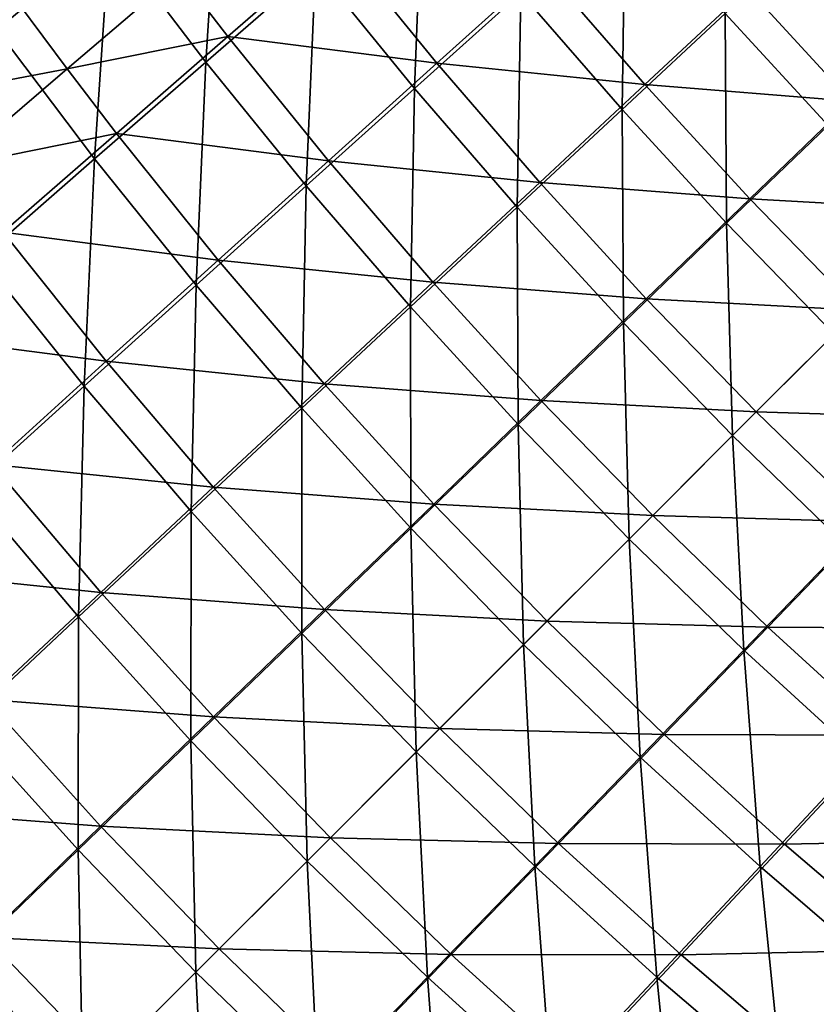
# Model space of a CAD drawing. Header units: metres. Extents: x -1 to 1402, y -1402 to 1.
# Tile 46 of 256: x 252 to 318, y -1121 to -1040. Entities that reach past the tile are written whole.
import ezdxf

# ---------------------------------------------------------------- set-up
doc = ezdxf.new("R2010")
doc.units = ezdxf.units.M

msp = doc.modelspace()

# ---------------------------------------------------------------- linework, layer by layer
at = {"layer": 'None0'}
for points in [[(259.892365, -1032.871582, -365.562927), (250.570282, -1040.705811, -337.287292), (252.220245, -1022.162476, -365.576721)], [(267.891632, -1043.363403, -365.551544), (259.892365, -1032.871582, -365.562927), (269.05365, -1025.178833, -393.920074)], [(276.963593, -1035.472778, -393.908905), (267.891632, -1043.363403, -365.551544), (269.05365, -1025.178833, -393.920074)], [(285.181793, -1045.549927, -393.900146), (276.963593, -1035.472778, -393.908905), (285.874664, -1027.726807, -422.348267)], [(293.98938, -1037.621094, -422.340057), (285.181793, -1045.549927, -393.900146), (285.874664, -1027.726807, -422.348267)], [(302.386993, -1047.292358, -422.334106), (293.98938, -1037.621094, -422.340057), (302.63678, -1029.839355, -450.865204)], [(310.917694, -1039.34082, -450.860565), (302.386993, -1047.292358, -422.334106), (302.63678, -1029.839355, -450.865204)], [(319.456848, -1048.613525, -450.857635), (310.917694, -1039.34082, -450.860565), (319.257874, -1031.52063, -479.450409)], [(258.658752, -1051.401367, -337.275299), (250.570282, -1040.705811, -337.287292), (259.892365, -1032.871582, -365.562927)], [(267.891632, -1043.363403, -365.551544), (258.658752, -1051.401367, -337.275299), (259.892365, -1032.871582, -365.562927)], [(265.667816, -1035.986084, -364.364014), (269.716034, -1041.232056, -364.355621), (278.796387, -1033.333862, -392.744232)], [(269.716034, -1041.232056, -364.355621), (287.031372, -1043.457764, -392.732147), (278.796387, -1033.333862, -392.744232)], [(278.796387, -1033.333862, -392.744232), (287.031372, -1043.457764, -392.732147), (295.849213, -1035.521118, -421.204803)], [(276.213379, -1053.628662, -365.542603), (267.891632, -1043.363403, -365.551544), (276.963593, -1035.472778, -393.908905)], [(285.181793, -1045.549927, -393.900146), (276.213379, -1053.628662, -365.542603), (276.963593, -1035.472778, -393.908905)], [(287.031372, -1043.457764, -392.732147), (304.268951, -1045.233887, -421.197632), (295.849213, -1035.521118, -421.204803)], [(295.849213, -1035.521118, -421.204803), (304.268951, -1045.233887, -421.197632), (312.809357, -1037.279541, -449.746552)], [(252.373032, -1038.521362, -336.072998), (256.382233, -1043.928955, -336.062805), (265.667816, -1035.986084, -364.364014)], [(256.382233, -1043.928955, -336.062805), (269.716034, -1041.232056, -364.355621), (265.667816, -1035.986084, -364.364014)], [(304.268951, -1045.233887, -421.197632), (321.380524, -1046.594727, -449.743103), (312.809357, -1037.279541, -449.746552)], [(321.380524, -1046.594727, -449.743103), (329.650757, -1038.662842, -478.362), (312.809357, -1037.279541, -449.746552)], [(293.696442, -1055.395386, -393.893799), (285.181793, -1045.549927, -393.900146), (293.98938, -1037.621094, -422.340057)], [(302.386993, -1047.292358, -422.334106), (293.696442, -1055.395386, -393.893799), (293.98938, -1037.621094, -422.340057)], [(242.886642, -1046.503418, -307.861359), (256.382233, -1043.928955, -336.062805), (252.373032, -1038.521362, -336.072998)], [(311.054932, -1056.725952, -422.330383), (302.386993, -1047.292358, -422.334106), (310.917694, -1039.34082, -450.860565)], [(319.456848, -1048.613525, -450.857635), (311.054932, -1056.725952, -422.330383), (310.917694, -1039.34082, -450.860565)], [(258.658752, -1051.401367, -337.275299), (249.266464, -1059.588257, -309.084015), (250.570282, -1040.705811, -337.287292)], [(256.382233, -1043.928955, -336.062805), (260.47644, -1049.276367, -336.053619), (269.716034, -1041.232056, -364.355621)], [(260.47644, -1049.276367, -336.053619), (278.053284, -1051.54541, -364.341705), (269.716034, -1041.232056, -364.355621)], [(269.716034, -1041.232056, -364.355621), (278.053284, -1051.54541, -364.341705), (287.031372, -1043.457764, -392.732147)], [(242.886642, -1046.503418, -307.861359), (246.938278, -1052.017578, -307.850555), (256.382233, -1043.928955, -336.062805)], [(246.938278, -1052.017578, -307.850555), (260.47644, -1049.276367, -336.053619), (256.382233, -1043.928955, -336.062805)], [(267.083862, -1061.859131, -337.265869), (258.658752, -1051.401367, -337.275299), (267.891632, -1043.363403, -365.551544)], [(276.213379, -1053.628662, -365.542603), (267.083862, -1061.859131, -337.265869), (267.891632, -1043.363403, -365.551544)], [(278.053284, -1051.54541, -364.341705), (295.566772, -1053.344849, -392.723419), (287.031372, -1043.457764, -392.732147)], [(287.031372, -1043.457764, -392.732147), (295.566772, -1053.344849, -392.723419), (304.268951, -1045.233887, -421.197632)], [(284.845154, -1063.651855, -365.536133), (276.213379, -1053.628662, -365.542603), (285.181793, -1045.549927, -393.900146)], [(293.696442, -1055.395386, -393.893799), (284.845154, -1063.651855, -365.536133), (285.181793, -1045.549927, -393.900146)], [(295.566772, -1053.344849, -392.723419), (312.968994, -1054.710449, -421.193298), (304.268951, -1045.233887, -421.197632)], [(312.968994, -1054.710449, -421.193298), (321.380524, -1046.594727, -449.743103), (304.268951, -1045.233887, -421.197632)], [(302.493927, -1064.993042, -393.889832), (293.696442, -1055.395386, -393.893799), (302.386993, -1047.292358, -422.334106)], [(311.054932, -1056.725952, -422.330383), (302.493927, -1064.993042, -393.889832), (302.386993, -1047.292358, -422.334106)], [(330.212799, -1055.674438, -449.743256), (321.380524, -1046.594727, -449.743103), (312.968994, -1054.710449, -421.193298)], [(319.972992, -1065.914307, -422.303955), (311.054932, -1056.725952, -422.330383), (319.456848, -1048.613525, -450.857635)], [(246.938278, -1052.017578, -307.850555), (251.078583, -1057.468628, -307.84079), (260.47644, -1049.276367, -336.053619)], [(251.078583, -1057.468628, -307.84079), (268.916443, -1059.784058, -336.038391), (260.47644, -1049.276367, -336.053619)], [(260.47644, -1049.276367, -336.053619), (268.916443, -1059.784058, -336.038391), (278.053284, -1051.54541, -364.341705)], [(257.7948, -1070.242065, -309.073914), (249.266464, -1059.588257, -309.084015), (258.658752, -1051.401367, -337.275299)], [(267.083862, -1061.859131, -337.265869), (257.7948, -1070.242065, -309.073914), (258.658752, -1051.401367, -337.275299)], [(268.916443, -1059.784058, -336.038391), (286.704956, -1061.611328, -364.331665), (278.053284, -1051.54541, -364.341705)], [(278.053284, -1051.54541, -364.341705), (286.704956, -1061.611328, -364.331665), (295.566772, -1053.344849, -392.723419)], [(275.832794, -1072.063477, -337.259064), (267.083862, -1061.859131, -337.265869), (276.213379, -1053.628662, -365.542603)], [(284.845154, -1063.651855, -365.536133), (275.832794, -1072.063477, -337.259064), (276.213379, -1053.628662, -365.542603)], [(286.704956, -1061.611328, -364.331665), (304.396179, -1062.986206, -392.718109), (295.566772, -1053.344849, -392.723419)], [(304.396179, -1062.986206, -392.718109), (312.968994, -1054.710449, -421.193298), (295.566772, -1053.344849, -392.723419)], [(293.772766, -1073.416382, -365.532104), (284.845154, -1063.651855, -365.536133), (293.696442, -1055.395386, -393.893799)], [(302.493927, -1064.993042, -393.889832), (293.772766, -1073.416382, -365.532104), (293.696442, -1055.395386, -393.893799)], [(321.943695, -1063.943604, -421.192963), (312.968994, -1054.710449, -421.193298), (304.396179, -1062.986206, -392.718109)], [(321.943695, -1063.943604, -421.192963), (330.212799, -1055.674438, -449.743256), (312.968994, -1054.710449, -421.193298)], [(311.548737, -1074.338623, -393.849976), (302.493927, -1064.993042, -393.889832), (311.054932, -1056.725952, -422.330383)], [(319.972992, -1065.914307, -422.303955), (311.548737, -1074.338623, -393.849976), (311.054932, -1056.725952, -422.330383)], [(251.078583, -1057.468628, -307.84079), (241.523666, -1065.810547, -279.720123), (259.621704, -1068.174561, -307.824585)], [(251.078583, -1057.468628, -307.84079), (259.621704, -1068.174561, -307.824585), (268.916443, -1059.784058, -336.038391)], [(257.7948, -1070.242065, -309.073914), (248.348099, -1078.77771, -280.971985), (249.266464, -1059.588257, -309.084015)], [(259.621704, -1068.174561, -307.824585), (277.684906, -1070.032471, -336.027374), (268.916443, -1059.784058, -336.038391)], [(268.916443, -1059.784058, -336.038391), (277.684906, -1070.032471, -336.027374), (286.704956, -1061.611328, -364.331665)], [(266.660797, -1080.630005, -309.06662), (257.7948, -1070.242065, -309.073914), (267.083862, -1061.859131, -337.265869)], [(275.832794, -1072.063477, -337.259064), (266.660797, -1080.630005, -309.06662), (267.083862, -1061.859131, -337.265869)], [(277.684906, -1070.032471, -336.027374), (295.664185, -1071.420044, -364.325562), (286.704956, -1061.611328, -364.331665)], [(295.664185, -1071.420044, -364.325562), (304.396179, -1062.986206, -392.718109), (286.704956, -1061.611328, -364.331665)], [(313.513519, -1072.373779, -392.717346), (304.396179, -1062.986206, -392.718109), (295.664185, -1071.420044, -364.325562)], [(313.513519, -1072.373779, -392.717346), (321.943695, -1063.943604, -421.192963), (304.396179, -1062.986206, -392.718109)], [(284.8909, -1081.997314, -337.254852), (275.832794, -1072.063477, -337.259064), (284.845154, -1063.651855, -365.536133)], [(293.772766, -1073.416382, -365.532104), (284.8909, -1081.997314, -337.254852), (284.845154, -1063.651855, -365.536133)], [(321.943695, -1063.943604, -421.192963), (313.513519, -1072.373779, -392.717346), (331.177032, -1072.918091, -421.194397)], [(302.966919, -1082.92041, -365.48349), (293.772766, -1073.416382, -365.532104), (302.493927, -1064.993042, -393.889832)], [(311.548737, -1074.338623, -393.849976), (302.966919, -1082.92041, -365.48349), (302.493927, -1064.993042, -393.889832)], [(241.523666, -1065.810547, -279.720123), (250.170135, -1076.717651, -279.703308), (259.621704, -1068.174561, -307.824585)], [(311.548737, -1074.338623, -393.849976), (319.972992, -1065.914307, -422.303955), (320.89389, -1083.393677, -393.88974)], [(250.170135, -1076.717651, -279.703308), (268.507355, -1078.608276, -307.812897), (259.621704, -1068.174561, -307.824585)], [(259.621704, -1068.174561, -307.824585), (268.507355, -1078.608276, -307.812897), (277.684906, -1070.032471, -336.027374)], [(268.507355, -1078.608276, -307.812897), (286.774323, -1080.010742, -336.020691), (277.684906, -1070.032471, -336.027374)], [(286.774323, -1080.010742, -336.020691), (295.664185, -1071.420044, -364.325562), (277.684906, -1070.032471, -336.027374)], [(257.331177, -1089.35083, -280.964233), (248.348099, -1078.77771, -280.971985), (257.7948, -1070.242065, -309.073914)], [(266.660797, -1080.630005, -309.06662), (257.331177, -1089.35083, -280.964233), (257.7948, -1070.242065, -309.073914)], [(304.924316, -1080.963013, -364.324371), (295.664185, -1071.420044, -364.325562), (286.774323, -1080.010742, -336.020691)], [(304.924316, -1080.963013, -364.324371), (313.513519, -1072.373779, -392.717346), (295.664185, -1071.420044, -364.325562)], [(275.849701, -1090.735107, -309.062073), (266.660797, -1080.630005, -309.06662), (275.832794, -1072.063477, -337.259064)], [(284.8909, -1081.997314, -337.254852), (275.849701, -1090.735107, -309.062073), (275.832794, -1072.063477, -337.259064)], [(313.513519, -1072.373779, -392.717346), (304.924316, -1080.963013, -364.324371), (322.901306, -1081.490967, -392.719086)], [(313.513519, -1072.373779, -392.717346), (322.901306, -1081.490967, -392.719086), (331.177032, -1072.918091, -421.194397)], [(294.227417, -1091.659912, -337.204346), (284.8909, -1081.997314, -337.254852), (293.772766, -1073.416382, -365.532104)], [(302.966919, -1082.92041, -365.48349), (294.227417, -1091.659912, -337.204346), (293.772766, -1073.416382, -365.532104)], [(302.966919, -1082.92041, -365.48349), (311.548737, -1074.338623, -393.849976), (312.47052, -1092.114868, -365.531952)], [(311.548737, -1074.338623, -393.849976), (320.89389, -1083.393677, -393.88974), (312.47052, -1092.114868, -365.531952)], [(240.562988, -1085.413574, -251.67804), (259.173187, -1087.338745, -279.691132), (250.170135, -1076.717651, -279.703308)], [(250.170135, -1076.717651, -279.703308), (259.173187, -1087.338745, -279.691132), (268.507355, -1078.608276, -307.812897)], [(257.331177, -1089.35083, -280.964233), (247.845795, -1098.225586, -252.957367), (248.348099, -1078.77771, -280.971985)], [(259.173187, -1087.338745, -279.691132), (277.727234, -1088.758057, -307.805786), (268.507355, -1078.608276, -307.812897)], [(277.727234, -1088.758057, -307.805786), (286.774323, -1080.010742, -336.020691), (268.507355, -1078.608276, -307.812897)], [(266.651031, -1099.62854, -280.959412), (257.331177, -1089.35083, -280.964233), (266.660797, -1080.630005, -309.06662)], [(275.849701, -1090.735107, -309.062073), (266.651031, -1099.62854, -280.959412), (266.660797, -1080.630005, -309.06662)], [(296.177399, -1089.709961, -336.019165), (286.774323, -1080.010742, -336.020691), (277.727234, -1088.758057, -307.805786)], [(296.177399, -1089.709961, -336.019165), (304.924316, -1080.963013, -364.324371), (286.774323, -1080.010742, -336.020691)], [(304.924316, -1080.963013, -364.324371), (296.177399, -1089.709961, -336.019165), (314.467438, -1090.2229, -364.326385)], [(304.924316, -1080.963013, -364.324371), (314.467438, -1090.2229, -364.326385), (322.901306, -1081.490967, -392.719086)], [(322.901306, -1081.490967, -392.719086), (314.467438, -1090.2229, -364.326385), (332.542358, -1090.320557, -392.724304)], [(285.330231, -1100.557129, -309.012604), (275.849701, -1090.735107, -309.062073), (284.8909, -1081.997314, -337.254852)], [(294.227417, -1091.659912, -337.204346), (285.330231, -1100.557129, -309.012604), (284.8909, -1081.997314, -337.254852)], [(294.227417, -1091.659912, -337.204346), (302.966919, -1082.92041, -365.48349), (303.889618, -1100.996826, -337.254639)], [(302.966919, -1082.92041, -365.48349), (312.47052, -1092.114868, -365.531952), (303.889618, -1100.996826, -337.254639)], [(312.47052, -1092.114868, -365.531952), (320.89389, -1083.393677, -393.88974), (322.234772, -1101.042847, -365.535919)], [(240.562988, -1085.413574, -251.67804), (249.683578, -1096.223389, -251.665665), (259.173187, -1087.338745, -279.691132)], [(249.683578, -1096.223389, -251.665665), (268.523743, -1097.661255, -279.683716), (259.173187, -1087.338745, -279.691132)], [(268.523743, -1097.661255, -279.683716), (277.727234, -1088.758057, -307.805786), (259.173187, -1087.338745, -279.691132)], [(287.273346, -1098.613892, -307.803986), (277.727234, -1088.758057, -307.805786), (268.523743, -1097.661255, -279.683716)], [(287.273346, -1098.613892, -307.803986), (296.177399, -1089.709961, -336.019165), (277.727234, -1088.758057, -307.805786)], [(257.296722, -1108.676636, -252.952393), (247.845795, -1098.225586, -252.957367), (257.331177, -1089.35083, -280.964233)], [(266.651031, -1099.62854, -280.959412), (257.296722, -1108.676636, -252.952393), (257.331177, -1089.35083, -280.964233)], [(296.177399, -1089.709961, -336.019165), (287.273346, -1098.613892, -307.803986), (305.876617, -1099.112915, -336.021362)], [(296.177399, -1089.709961, -336.019165), (305.876617, -1099.112915, -336.021362), (314.467438, -1090.2229, -364.326385)], [(314.467438, -1090.2229, -364.326385), (305.876617, -1099.112915, -336.021362), (324.27594, -1099.182495, -364.332428)], [(314.467438, -1090.2229, -364.326385), (324.27594, -1099.182495, -364.332428), (332.542358, -1090.320557, -392.724304)], [(276.276367, -1109.610962, -280.911682), (266.651031, -1099.62854, -280.959412), (275.849701, -1090.735107, -309.062073)], [(285.330231, -1100.557129, -309.012604), (276.276367, -1109.610962, -280.911682), (275.849701, -1090.735107, -309.062073)], [(285.330231, -1100.557129, -309.012604), (294.227417, -1091.659912, -337.204346), (295.151855, -1110.037964, -309.061829)], [(294.227417, -1091.659912, -337.204346), (303.889618, -1100.996826, -337.254639), (295.151855, -1110.037964, -309.061829)], [(303.889618, -1100.996826, -337.254639), (312.47052, -1092.114868, -365.531952), (313.823212, -1110.055176, -337.25882)], [(312.47052, -1092.114868, -365.531952), (322.234772, -1101.042847, -365.535919), (313.823212, -1110.055176, -337.25882)], [(240.039856, -1105.261719, -223.74028), (259.164948, -1106.71936, -251.658142), (249.683578, -1096.223389, -251.665665)], [(259.164948, -1106.71936, -251.658142), (268.523743, -1097.661255, -279.683716), (249.683578, -1096.223389, -251.665665)], [(278.212982, -1107.674316, -279.681702), (268.523743, -1097.661255, -279.683716), (259.164948, -1106.71936, -251.658142)], [(278.212982, -1107.674316, -279.681702), (287.273346, -1098.613892, -307.803986), (268.523743, -1097.661255, -279.683716)], [(257.296722, -1108.676636, -252.952393), (247.788544, -1117.878418, -225.046234), (247.845795, -1098.225586, -252.957367)], [(287.273346, -1098.613892, -307.803986), (278.212982, -1107.674316, -279.681702), (297.129303, -1108.160034, -307.806335)], [(287.273346, -1098.613892, -307.803986), (297.129303, -1108.160034, -307.806335), (305.876617, -1099.112915, -336.021362)], [(305.876617, -1099.112915, -336.021362), (297.129303, -1108.160034, -307.806335), (315.854767, -1108.202515, -336.028015)], [(305.876617, -1099.112915, -336.021362), (315.854767, -1108.202515, -336.028015), (324.27594, -1099.182495, -364.332428)], [(324.27594, -1099.182495, -364.332428), (315.854767, -1108.202515, -336.028015), (334.341522, -1107.834595, -364.342438)], [(267.067596, -1118.819702, -252.906998), (257.296722, -1108.676636, -252.952393), (266.651031, -1099.62854, -280.959412)], [(276.276367, -1109.610962, -280.911682), (267.067596, -1118.819702, -252.906998), (266.651031, -1099.62854, -280.959412)], [(276.276367, -1109.610962, -280.911682), (285.330231, -1100.557129, -309.012604), (286.258362, -1119.236694, -280.959106)], [(285.330231, -1100.557129, -309.012604), (295.151855, -1110.037964, -309.061829), (286.258362, -1119.236694, -280.959106)], [(295.151855, -1110.037964, -309.061829), (303.889618, -1100.996826, -337.254639), (305.256714, -1119.227173, -309.066315)], [(303.889618, -1100.996826, -337.254639), (313.823212, -1110.055176, -337.25882), (305.256714, -1119.227173, -309.066315)], [(313.823212, -1110.055176, -337.25882), (322.234772, -1101.042847, -365.535919), (324.027313, -1118.804443, -337.265564)], [(249.652023, -1115.931396, -223.732788), (259.164948, -1106.71936, -251.658142), (240.039856, -1105.261719, -223.74028)], [(268.997406, -1116.889893, -251.65596), (259.164948, -1106.71936, -251.658142), (249.652023, -1115.931396, -223.732788)], [(268.997406, -1116.889893, -251.65596), (278.212982, -1107.674316, -279.681702), (259.164948, -1106.71936, -251.658142)], [(278.212982, -1107.674316, -279.681702), (268.997406, -1116.889893, -251.65596), (288.226105, -1117.363525, -279.684174)], [(278.212982, -1107.674316, -279.681702), (288.226105, -1117.363525, -279.684174), (297.129303, -1108.160034, -307.806335)], [(297.129303, -1108.160034, -307.806335), (288.226105, -1117.363525, -279.684174), (307.278839, -1117.380249, -307.813416)], [(297.129303, -1108.160034, -307.806335), (307.278839, -1117.380249, -307.813416), (315.854767, -1108.202515, -336.028015)], [(315.854767, -1108.202515, -336.028015), (307.278839, -1117.380249, -307.813416), (326.102814, -1116.971436, -336.038971)], [(315.854767, -1108.202515, -336.028015), (326.102814, -1116.971436, -336.038971), (334.341522, -1107.834595, -364.342438)], [(257.705719, -1128.181519, -225.004059), (247.788544, -1117.878418, -225.046234), (257.296722, -1108.676636, -252.952393)], [(267.067596, -1118.819702, -252.906998), (257.705719, -1128.181519, -225.004059), (257.296722, -1108.676636, -252.952393)], [(267.067596, -1118.819702, -252.906998), (276.276367, -1109.610962, -280.911682), (277.210236, -1128.591064, -252.952087)], [(276.276367, -1109.610962, -280.911682), (286.258362, -1119.236694, -280.959106), (277.210236, -1128.591064, -252.952087)], [(286.258362, -1119.236694, -280.959106), (295.151855, -1110.037964, -309.061829), (296.535828, -1128.556885, -280.963898)], [(295.151855, -1110.037964, -309.061829), (305.256714, -1119.227173, -309.066315), (296.535828, -1128.556885, -280.963898)], [(305.256714, -1119.227173, -309.066315), (313.823212, -1110.055176, -337.25882), (315.644348, -1128.093506, -309.073578)], [(313.823212, -1110.055176, -337.25882), (324.027313, -1118.804443, -337.265564), (315.644348, -1128.093506, -309.073578)], [(259.627716, -1126.259521, -223.730545), (249.652023, -1115.931396, -223.732788), (239.986359, -1125.296265, -195.911667)], [(259.627716, -1126.259521, -223.730545), (268.997406, -1116.889893, -251.65596), (249.652023, -1115.931396, -223.732788)], [(268.997406, -1116.889893, -251.65596), (259.627716, -1126.259521, -223.730545), (279.167969, -1126.722412, -251.658463)], [(268.997406, -1116.889893, -251.65596), (279.167969, -1126.722412, -251.658463), (288.226105, -1117.363525, -279.684174)], [(288.226105, -1117.363525, -279.684174), (279.167969, -1126.722412, -251.658463), (298.54834, -1126.714478, -279.691528)], [(288.226105, -1117.363525, -279.684174), (298.54834, -1126.714478, -279.691528), (307.278839, -1117.380249, -307.813416)], [(307.278839, -1117.380249, -307.813416), (298.54834, -1126.714478, -279.691528), (317.71228, -1126.266235, -307.825073)], [(307.278839, -1117.380249, -307.813416), (317.71228, -1126.266235, -307.825073), (326.102814, -1116.971436, -336.038971)], [(326.102814, -1116.971436, -336.038971), (317.71228, -1126.266235, -307.825073), (336.610229, -1125.411865, -336.054169)], [(257.705719, -1128.181519, -225.004059), (248.192444, -1137.694824, -197.208359), (247.788544, -1117.878418, -225.046234)], [(257.705719, -1128.181519, -225.004059), (267.067596, -1118.819702, -252.906998), (268.008545, -1138.099243, -225.045929)], [(267.067596, -1118.819702, -252.906998), (277.210236, -1128.591064, -252.952087), (268.008545, -1138.099243, -225.045929)], [(315.644348, -1128.093506, -309.073578), (324.027313, -1118.804443, -337.265564), (326.297974, -1136.622192, -309.083649)], [(277.210236, -1128.591064, -252.952087), (286.258362, -1119.236694, -280.959106), (287.661102, -1138.042236, -252.957031)], [(286.258362, -1119.236694, -280.959106), (296.535828, -1128.556885, -280.963898), (287.661102, -1138.042236, -252.957031)], [(296.535828, -1128.556885, -280.963898), (305.256714, -1119.227173, -309.066315), (307.108765, -1137.540283, -280.971649)], [(305.256714, -1119.227173, -309.066315), (315.644348, -1128.093506, -309.073578), (307.108765, -1137.540283, -280.971649)]]:
    msp.add_3dface(points, dxfattribs=at)
at = {"layer": 'None01'}
for points in [[(816.776855, -1069.074585, -541.977783), (444.878021, -704.354675, -541.977783), (229.878082, -482.175842, -541.977783)], [(816.776855, -1069.074585, -541.977783), (229.878082, -482.175842, -541.977783), (816.776855, -1069.074585, -521.977783)], [(229.878082, -482.175842, -541.977783), (229.878082, -482.175842, -521.977783), (816.776855, -1069.074585, -521.977783)], [(229.878082, -482.175842, -521.977783), (444.878021, -704.354675, -521.977783), (816.776855, -1069.074585, -521.977783)], [(439.14267, -712.545654, -541.977783), (802.634766, -1083.216797, -541.977783), (215.735947, -496.317963, -541.977783)], [(215.735947, -496.317963, -521.977783), (215.735947, -496.317963, -541.977783), (802.634766, -1083.216797, -521.977783)], [(215.735947, -496.317963, -541.977783), (802.634766, -1083.216797, -541.977783), (802.634766, -1083.216797, -521.977783)], [(215.735947, -496.317963, -521.977783), (802.634766, -1083.216797, -521.977783), (439.14267, -712.545654, -521.977783)]]:
    msp.add_3dface(points, dxfattribs=at)

doc.saveas('drawing.dxf')
